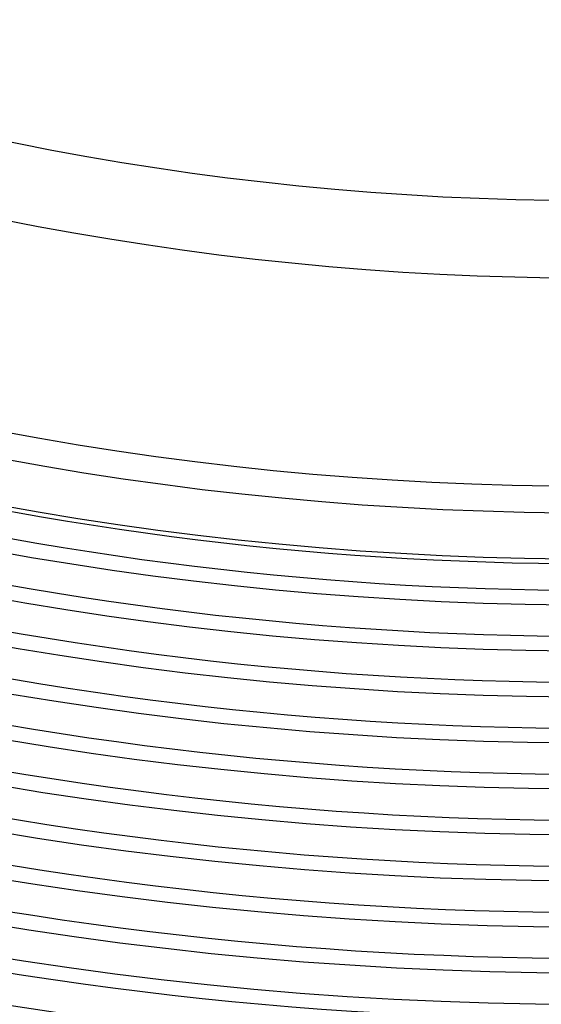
# Model space of a CAD drawing. Header units: millimetres. Extents: x -258 to 258, y -258 to 258.
# Tile 27 of 71: x -29 to -3, y -190 to -139. Entities that reach past the tile are written whole.
import ezdxf

# ---------------------------------------------------------------- set-up
doc = ezdxf.new("R2010")
doc.units = ezdxf.units.MM
doc.layers.add('HIDDEN', color=7, linetype='Continuous')
doc.layers.add('THICK', color=7, linetype='Continuous')

msp = doc.modelspace()

# ---------------------------------------------------------------- linework, layer by layer
at = {"layer": 'HIDDEN'}
for radius, start, end in [(207.625, 179.99998, 0), (205.25, 179.99998, 0), (202.875, 179.99998, 0), (200.5, 179.99998, 0), (198.125, 179.99998, 0), (195.75, 179.99998, 0), (193.375, 179.99998, 0), (191, 179.99998, 0), (188.625, 180.11022, 269.88978), (186.25, 180.17456, 269.82544), (183.875, 180.222, 269.778), (181.5, 180.26188, 269.73812), (179.125, 180.29735, 269.70265), (211, 180.37481, 269.62519), (176.75, 180.32983, 269.67017), (174.375, 180.36014, 269.63986), (172, 180.3889, 269.61109), (169.625, 180.41641, 269.58359), (167.25, 180.44293, 269.55707), (164.875, 180.46866, 269.53134)]:
    msp.add_arc((0, 0), radius, start, end, dxfattribs=at)
at = {"layer": 'THICK'}
for radius, start, end in [(187.875, 179.99998, 0), (185.5, 179.99998, 0), (183.125, 179.99998, 0), (180.75, 179.99998, 0), (178.375, 179.99998, 0), (176, 179.99998, 0), (173.625, 179.99998, 0), (171.25, 179.99998, 0), (168.875, 179.99998, 0), (167.5, 179.99998, 0), (190.25, 180.12248, 269.87752), (199.75, 180.27328, 269.72672), (197.375, 180.24796, 269.75204), (195, 180.21725, 269.78275), (192.625, 180.17811, 269.82189), (211.625, 180.35527, 269.64473), (209.25, 180.34301, 269.65699), (206.875, 180.32903, 269.67097), (204.5, 180.31304, 269.68695), (202.125, 180.29465, 269.70535), (215, 180.53226, 269.46774), (163.5, 180.70002, 269.29998), (152.75, 180.74929, 269.2507), (148.75, 180.76941, 269.23059)]:
    msp.add_arc((0, 0), radius, start, end, dxfattribs=at)

doc.saveas('drawing.dxf')
